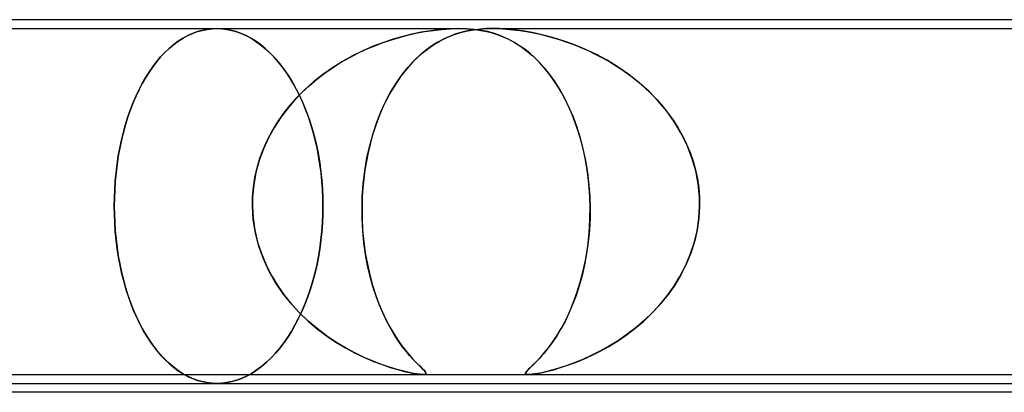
# Model space of a CAD drawing. Header units: millimetres. Extents: x -660 to 660, y -2 to 380.
# Tile 52 of 103: x -67 to -56, y 376 to 380. Entities that reach past the tile are written whole.
import ezdxf

# ---------------------------------------------------------------- set-up
doc = ezdxf.new("R2010")
doc.units = ezdxf.units.MM
doc.layers.add('HIDDEN', color=7, linetype='Continuous')
doc.layers.add('THICK', color=7, linetype='Continuous')

msp = doc.modelspace()

# ---------------------------------------------------------------- linework, layer by layer
at = {"layer": 'HIDDEN'}
for p, q in [((-73.971, 379.9), (-61.996, 379.9)), ((-64.885, 379.88), (-64.83, 379.891)), ((-64.83, 379.891), (-64.885, 379.88)), ((-64.83, 379.891), (-64.775, 379.898)), ((-64.775, 379.898), (-64.83, 379.891)), ((-64.775, 379.898), (-64.721, 379.9)), ((-64.721, 379.9), (-64.775, 379.898)), ((-64.721, 379.9), (-64.666, 379.898)), ((-64.667, 379.898), (-64.721, 379.9)), ((-64.612, 379.891), (-64.667, 379.898)), ((-64.666, 379.898), (-64.609, 379.891)), ((-64.557, 379.88), (-64.612, 379.891)), ((-64.609, 379.891), (-64.552, 379.879)), ((-62.285, 379.88), (-62.189, 379.891)), ((-62.098, 379.897), (-62.203, 379.889)), ((-62.189, 379.891), (-62.093, 379.898)), ((-61.996, 379.9), (-62.098, 379.897)), ((-62.093, 379.898), (-61.997, 379.9)), ((-61.997, 379.9), (-61.9, 379.897)), ((-61.904, 379.898), (-61.996, 379.9)), ((-61.821, 379.891), (-61.904, 379.898)), ((-61.9, 379.897), (-61.809, 379.889)), ((-61.821, 379.886), (-61.749, 379.894)), ((-61.744, 379.88), (-61.821, 379.891)), ((-61.749, 379.894), (-61.814, 379.887)), ((-61.749, 379.894), (-61.68, 379.899)), ((-61.681, 379.899), (-61.749, 379.894)), ((-61.611, 379.9), (-61.681, 379.899)), ((-61.68, 379.899), (-61.61, 379.9)), ((-61.538, 379.899), (-61.611, 379.9)), ((-61.611, 379.9), (-49.636, 379.9)), ((-61.61, 379.9), (-61.537, 379.899)), ((-61.61, 379.9), (-49.636, 379.9)), ((-61.461, 379.894), (-61.538, 379.899)), ((-61.537, 379.899), (-61.461, 379.894)), ((-61.461, 379.894), (-61.384, 379.887)), ((-61.374, 379.886), (-61.461, 379.894)), ((-65.155, 379.757), (-65.102, 379.791)), ((-65.102, 379.791), (-65.155, 379.757)), ((-65.102, 379.791), (-65.049, 379.82)), ((-65.049, 379.82), (-65.102, 379.791)), ((-65.049, 379.82), (-64.995, 379.845)), ((-64.995, 379.845), (-65.049, 379.82)), ((-64.995, 379.845), (-64.94, 379.865)), ((-64.94, 379.865), (-64.995, 379.845)), ((-64.94, 379.865), (-64.885, 379.88)), ((-64.885, 379.88), (-64.94, 379.865)), ((-64.502, 379.865), (-64.557, 379.88)), ((-64.552, 379.879), (-64.495, 379.863)), ((-64.446, 379.845), (-64.502, 379.865)), ((-64.495, 379.863), (-64.437, 379.841)), ((-64.391, 379.82), (-64.446, 379.845)), ((-64.437, 379.841), (-64.38, 379.815)), ((-64.336, 379.791), (-64.391, 379.82)), ((-64.38, 379.815), (-64.324, 379.784)), ((-64.282, 379.757), (-64.336, 379.791)), ((-64.324, 379.784), (-64.269, 379.748)), ((-62.733, 379.78), (-62.844, 379.743)), ((-62.753, 379.774), (-62.662, 379.801)), ((-62.626, 379.811), (-62.733, 379.78)), ((-62.662, 379.801), (-62.571, 379.825)), ((-62.522, 379.837), (-62.626, 379.811)), ((-62.571, 379.825), (-62.477, 379.847)), ((-62.417, 379.859), (-62.522, 379.837)), ((-62.477, 379.847), (-62.381, 379.865)), ((-62.31, 379.876), (-62.417, 379.859)), ((-62.381, 379.865), (-62.285, 379.88)), ((-62.203, 379.889), (-62.31, 379.876)), ((-62.203, 379.763), (-62.128, 379.8)), ((-62.136, 379.796), (-62.183, 379.774)), ((-62.089, 379.816), (-62.136, 379.796)), ((-62.128, 379.8), (-62.053, 379.83)), ((-62.039, 379.835), (-62.089, 379.816)), ((-62.053, 379.83), (-61.975, 379.854)), ((-61.986, 379.851), (-62.039, 379.835)), ((-61.931, 379.866), (-61.986, 379.851)), ((-61.975, 379.854), (-61.897, 379.873)), ((-61.874, 379.878), (-61.931, 379.866)), ((-61.897, 379.873), (-61.821, 379.886)), ((-61.814, 379.887), (-61.874, 379.878)), ((-61.809, 379.889), (-61.725, 379.876)), ((-61.672, 379.865), (-61.744, 379.88)), ((-61.725, 379.876), (-61.646, 379.859)), ((-61.604, 379.847), (-61.672, 379.865)), ((-61.646, 379.859), (-61.574, 379.837)), ((-61.541, 379.825), (-61.604, 379.847)), ((-61.574, 379.837), (-61.505, 379.811)), ((-61.481, 379.801), (-61.541, 379.825)), ((-61.505, 379.811), (-61.436, 379.78)), ((-61.424, 379.774), (-61.481, 379.801)), ((-61.436, 379.78), (-61.367, 379.743)), ((-61.384, 379.887), (-61.307, 379.878)), ((-61.277, 379.873), (-61.374, 379.886)), ((-61.307, 379.878), (-61.23, 379.866)), ((-61.168, 379.854), (-61.277, 379.873)), ((-61.23, 379.866), (-61.153, 379.851)), ((-61.055, 379.83), (-61.168, 379.854)), ((-61.153, 379.851), (-61.076, 379.835)), ((-61.076, 379.835), (-61, 379.816)), ((-60.938, 379.8), (-61.055, 379.83)), ((-61, 379.816), (-60.926, 379.796)), ((-60.82, 379.763), (-60.938, 379.8)), ((-60.926, 379.796), (-60.852, 379.774)), ((-65.306, 379.63), (-65.257, 379.676)), ((-65.257, 379.676), (-65.306, 379.63)), ((-65.257, 379.676), (-65.207, 379.719)), ((-65.207, 379.719), (-65.257, 379.676)), ((-65.207, 379.719), (-65.155, 379.757)), ((-65.155, 379.757), (-65.207, 379.719)), ((-64.229, 379.719), (-64.282, 379.757)), ((-64.269, 379.748), (-64.214, 379.707)), ((-64.177, 379.676), (-64.229, 379.719)), ((-64.214, 379.707), (-64.161, 379.662)), ((-64.126, 379.63), (-64.177, 379.676)), ((-62.958, 379.7), (-63.074, 379.649)), ((-63.037, 379.666), (-62.941, 379.707)), ((-62.844, 379.743), (-62.958, 379.7)), ((-62.941, 379.707), (-62.846, 379.743)), ((-62.846, 379.743), (-62.753, 379.774)), ((-62.422, 379.61), (-62.349, 379.669)), ((-62.324, 379.688), (-62.371, 379.652)), ((-62.349, 379.669), (-62.276, 379.72)), ((-62.277, 379.719), (-62.324, 379.688)), ((-62.23, 379.748), (-62.277, 379.719)), ((-62.276, 379.72), (-62.203, 379.763)), ((-62.183, 379.774), (-62.23, 379.748)), ((-61.367, 379.743), (-61.424, 379.774)), ((-61.309, 379.707), (-61.367, 379.743)), ((-61.367, 379.743), (-61.299, 379.7)), ((-61.252, 379.666), (-61.309, 379.707)), ((-61.299, 379.7), (-61.23, 379.649)), ((-60.852, 379.774), (-60.776, 379.748)), ((-60.699, 379.72), (-60.82, 379.763)), ((-60.776, 379.748), (-60.697, 379.719)), ((-60.575, 379.669), (-60.699, 379.72)), ((-60.697, 379.719), (-60.618, 379.688)), ((-60.618, 379.688), (-60.537, 379.652)), ((-60.45, 379.61), (-60.575, 379.669)), ((-65.399, 379.526), (-65.354, 379.58)), ((-65.354, 379.58), (-65.399, 379.526)), ((-65.354, 379.58), (-65.306, 379.63)), ((-65.306, 379.63), (-65.354, 379.58)), ((-64.161, 379.662), (-64.109, 379.613)), ((-64.077, 379.58), (-64.126, 379.63)), ((-64.109, 379.613), (-64.059, 379.56)), ((-64.03, 379.526), (-64.077, 379.58)), ((-64.059, 379.56), (-64.011, 379.503)), ((-63.326, 379.516), (-63.231, 379.57)), ((-63.191, 379.592), (-63.306, 379.528)), ((-63.231, 379.57), (-63.134, 379.621)), ((-63.074, 379.649), (-63.191, 379.592)), ((-63.134, 379.621), (-63.037, 379.666)), ((-62.465, 379.571), (-62.512, 379.524)), ((-62.494, 379.543), (-62.422, 379.61)), ((-62.419, 379.613), (-62.465, 379.571)), ((-62.371, 379.652), (-62.419, 379.613)), ((-61.195, 379.621), (-61.252, 379.666)), ((-61.23, 379.649), (-61.162, 379.592)), ((-61.139, 379.57), (-61.195, 379.621)), ((-61.162, 379.592), (-61.096, 379.528)), ((-61.085, 379.516), (-61.139, 379.57)), ((-60.537, 379.652), (-60.456, 379.613)), ((-60.456, 379.613), (-60.374, 379.571)), ((-60.324, 379.543), (-60.45, 379.61)), ((-60.374, 379.571), (-60.292, 379.524)), ((-65.484, 379.409), (-65.443, 379.469)), ((-65.443, 379.469), (-65.484, 379.409)), ((-65.443, 379.469), (-65.399, 379.526)), ((-65.399, 379.526), (-65.443, 379.469)), ((-63.984, 379.469), (-64.03, 379.526)), ((-64.011, 379.503), (-63.965, 379.443)), ((-63.941, 379.409), (-63.984, 379.469)), ((-63.419, 379.457), (-63.527, 379.381)), ((-63.51, 379.394), (-63.419, 379.457)), ((-63.306, 379.528), (-63.419, 379.457)), ((-63.419, 379.457), (-63.326, 379.516)), ((-62.633, 379.382), (-62.565, 379.466)), ((-62.558, 379.474), (-62.603, 379.42)), ((-62.565, 379.466), (-62.494, 379.543)), ((-62.512, 379.524), (-62.558, 379.474)), ((-61.096, 379.528), (-61.032, 379.458)), ((-61.032, 379.457), (-61.085, 379.516)), ((-61.032, 379.458), (-60.971, 379.381)), ((-60.981, 379.394), (-61.032, 379.457)), ((-60.199, 379.466), (-60.324, 379.543)), ((-60.292, 379.524), (-60.211, 379.474)), ((-60.211, 379.474), (-60.13, 379.42)), ((-60.077, 379.381), (-60.199, 379.466)), ((-65.561, 379.281), (-65.524, 379.346)), ((-65.524, 379.346), (-65.561, 379.281)), ((-65.524, 379.346), (-65.484, 379.409)), ((-65.484, 379.409), (-65.524, 379.346)), ((-63.965, 379.443), (-63.921, 379.38)), ((-63.9, 379.346), (-63.941, 379.409)), ((-63.921, 379.38), (-63.88, 379.314)), ((-63.861, 379.281), (-63.9, 379.346)), ((-63.527, 379.381), (-63.632, 379.298)), ((-63.597, 379.327), (-63.51, 379.394)), ((-62.698, 379.289), (-62.633, 379.382)), ((-62.647, 379.362), (-62.69, 379.301)), ((-62.603, 379.42), (-62.647, 379.362)), ((-60.931, 379.327), (-60.981, 379.394)), ((-60.971, 379.381), (-60.912, 379.298)), ((-60.13, 379.42), (-60.051, 379.362)), ((-59.961, 379.289), (-60.077, 379.381)), ((-60.051, 379.362), (-59.975, 379.301)), ((-65.597, 379.213), (-65.561, 379.281)), ((-65.561, 379.281), (-65.597, 379.213)), ((-63.88, 379.314), (-63.841, 379.246)), ((-63.823, 379.213), (-63.861, 379.281)), ((-63.841, 379.246), (-63.803, 379.173)), ((-63.762, 379.18), (-63.681, 379.256)), ((-63.632, 379.298), (-63.732, 379.209)), ((-63.681, 379.256), (-63.597, 379.327)), ((-62.731, 379.236), (-62.771, 379.168)), ((-62.759, 379.19), (-62.698, 379.289)), ((-62.69, 379.301), (-62.731, 379.236)), ((-60.884, 379.256), (-60.931, 379.327)), ((-60.912, 379.298), (-60.856, 379.209)), ((-60.839, 379.18), (-60.884, 379.256)), ((-59.975, 379.301), (-59.901, 379.236)), ((-59.851, 379.19), (-59.961, 379.289)), ((-59.901, 379.236), (-59.829, 379.168)), ((-65.664, 379.065), (-65.631, 379.141)), ((-65.631, 379.141), (-65.664, 379.065)), ((-65.631, 379.141), (-65.597, 379.213)), ((-65.597, 379.213), (-65.631, 379.141)), ((-63.827, 379.114), (-63.915, 379.012)), ((-63.838, 379.101), (-63.762, 379.18)), ((-63.732, 379.209), (-63.827, 379.114)), ((-63.787, 379.141), (-63.823, 379.213)), ((-63.803, 379.173), (-63.766, 379.096)), ((-63.752, 379.065), (-63.787, 379.141)), ((-62.816, 379.083), (-62.759, 379.19)), ((-62.771, 379.168), (-62.809, 379.097)), ((-60.856, 379.209), (-60.803, 379.114)), ((-60.796, 379.101), (-60.839, 379.18)), ((-60.803, 379.114), (-60.753, 379.012)), ((-59.748, 379.083), (-59.851, 379.19)), ((-59.829, 379.168), (-59.761, 379.097)), ((-65.694, 378.986), (-65.664, 379.065)), ((-65.664, 379.065), (-65.694, 378.986)), ((-63.915, 379.012), (-63.997, 378.904)), ((-63.979, 378.93), (-63.911, 379.017)), ((-63.911, 379.017), (-63.838, 379.101)), ((-63.766, 379.096), (-63.732, 379.016)), ((-63.72, 378.986), (-63.752, 379.065)), ((-63.732, 379.016), (-63.7, 378.932)), ((-62.845, 379.022), (-62.879, 378.944)), ((-62.869, 378.968), (-62.816, 379.083)), ((-62.809, 379.097), (-62.845, 379.022)), ((-60.756, 379.018), (-60.796, 379.101)), ((-60.718, 378.93), (-60.756, 379.018)), ((-60.753, 379.012), (-60.707, 378.904)), ((-59.761, 379.097), (-59.695, 379.022)), ((-59.652, 378.968), (-59.748, 379.083)), ((-59.695, 379.022), (-59.634, 378.944)), ((-65.749, 378.819), (-65.723, 378.904)), ((-65.723, 378.904), (-65.749, 378.819)), ((-65.723, 378.904), (-65.694, 378.986)), ((-65.694, 378.986), (-65.723, 378.904)), ((-63.997, 378.904), (-64.072, 378.79)), ((-64.042, 378.839), (-63.979, 378.93)), ((-63.689, 378.904), (-63.72, 378.986)), ((-63.7, 378.932), (-63.67, 378.846)), ((-63.661, 378.819), (-63.689, 378.904)), ((-62.917, 378.846), (-62.869, 378.968)), ((-62.879, 378.944), (-62.911, 378.862)), ((-60.682, 378.839), (-60.718, 378.93)), ((-60.707, 378.904), (-60.665, 378.79)), ((-59.565, 378.846), (-59.652, 378.968)), ((-59.634, 378.944), (-59.576, 378.862)), ((-65.774, 378.732), (-65.749, 378.819)), ((-65.749, 378.819), (-65.774, 378.732)), ((-64.072, 378.79), (-64.139, 378.67)), ((-64.099, 378.744), (-64.042, 378.839)), ((-63.67, 378.846), (-63.643, 378.757)), ((-63.636, 378.732), (-63.661, 378.819)), ((-62.96, 378.718), (-62.917, 378.846)), ((-62.911, 378.862), (-62.941, 378.777)), ((-60.65, 378.744), (-60.682, 378.839)), ((-60.665, 378.79), (-60.628, 378.67)), ((-59.576, 378.862), (-59.522, 378.777)), ((-59.488, 378.718), (-59.565, 378.846)), ((-65.795, 378.643), (-65.774, 378.732)), ((-65.774, 378.732), (-65.795, 378.643)), ((-64.139, 378.67), (-64.196, 378.544)), ((-64.151, 378.645), (-64.099, 378.744)), ((-63.643, 378.757), (-63.618, 378.665)), ((-63.612, 378.643), (-63.636, 378.732)), ((-62.997, 378.583), (-62.96, 378.718)), ((-62.969, 378.689), (-62.994, 378.597)), ((-62.941, 378.777), (-62.969, 378.689)), ((-60.621, 378.645), (-60.65, 378.744)), ((-60.628, 378.67), (-60.595, 378.544)), ((-59.522, 378.777), (-59.472, 378.689)), ((-59.422, 378.583), (-59.488, 378.718)), ((-59.472, 378.689), (-59.428, 378.597)), ((-65.815, 378.552), (-65.795, 378.643)), ((-65.795, 378.643), (-65.815, 378.552)), ((-64.197, 378.543), (-64.151, 378.645)), ((-63.618, 378.665), (-63.596, 378.572)), ((-63.592, 378.552), (-63.612, 378.643)), ((-63.596, 378.572), (-63.577, 378.477)), ((-63.029, 378.443), (-62.997, 378.583)), ((-62.994, 378.597), (-63.016, 378.503)), ((-60.594, 378.543), (-60.621, 378.645)), ((-59.428, 378.597), (-59.389, 378.503)), ((-59.367, 378.443), (-59.422, 378.583)), ((-65.845, 378.367), (-65.831, 378.46)), ((-65.831, 378.46), (-65.845, 378.367)), ((-65.831, 378.46), (-65.815, 378.552)), ((-65.815, 378.552), (-65.831, 378.46)), ((-64.196, 378.544), (-64.244, 378.413)), ((-64.236, 378.438), (-64.197, 378.543)), ((-63.574, 378.46), (-63.592, 378.552)), ((-63.577, 378.477), (-63.561, 378.381)), ((-63.559, 378.367), (-63.574, 378.46)), ((-63.016, 378.503), (-63.035, 378.407)), ((-60.595, 378.544), (-60.567, 378.413)), ((-60.572, 378.438), (-60.594, 378.543)), ((-59.389, 378.503), (-59.355, 378.407)), ((-65.857, 378.273), (-65.845, 378.367)), ((-65.845, 378.367), (-65.857, 378.273)), ((-64.244, 378.413), (-64.28, 378.278)), ((-64.267, 378.331), (-64.236, 378.438)), ((-63.561, 378.381), (-63.548, 378.285)), ((-63.547, 378.273), (-63.559, 378.367)), ((-63.053, 378.297), (-63.029, 378.443)), ((-63.035, 378.407), (-63.052, 378.307)), ((-60.553, 378.331), (-60.572, 378.438)), ((-60.567, 378.413), (-60.545, 378.278)), ((-59.325, 378.297), (-59.367, 378.443)), ((-59.355, 378.407), (-59.327, 378.307)), ((-65.866, 378.179), (-65.857, 378.273)), ((-65.857, 378.273), (-65.866, 378.179)), ((-64.28, 378.278), (-64.305, 378.14)), ((-64.292, 378.222), (-64.267, 378.331)), ((-63.548, 378.285), (-63.538, 378.188)), ((-63.537, 378.179), (-63.547, 378.273)), ((-63.071, 378.15), (-63.053, 378.297)), ((-63.052, 378.307), (-63.065, 378.206)), ((-60.537, 378.222), (-60.553, 378.331)), ((-60.545, 378.278), (-60.529, 378.14)), ((-59.327, 378.307), (-59.306, 378.206)), ((-59.297, 378.15), (-59.325, 378.297)), ((-65.872, 378.085), (-65.866, 378.179)), ((-65.866, 378.179), (-65.872, 378.085)), ((-64.305, 378.14), (-64.318, 378)), ((-64.309, 378.112), (-64.292, 378.222)), ((-63.538, 378.188), (-63.531, 378.091)), ((-63.531, 378.085), (-63.537, 378.179)), ((-63.082, 378), (-63.071, 378.15)), ((-63.065, 378.206), (-63.075, 378.103)), ((-60.526, 378.112), (-60.537, 378.222)), ((-60.529, 378.14), (-60.519, 378)), ((-59.306, 378.206), (-59.291, 378.103)), ((-59.283, 378), (-59.297, 378.15)), ((-65.875, 377.992), (-65.872, 378.085)), ((-65.872, 378.085), (-65.875, 377.992)), ((-64.318, 378), (-64.309, 378.112)), ((-63.531, 378.091), (-63.527, 377.995)), ((-63.527, 377.992), (-63.531, 378.085)), ((-63.075, 378.103), (-63.082, 378)), ((-60.519, 378), (-60.526, 378.112)), ((-59.291, 378.103), (-59.283, 378)), ((-65.877, 377.9), (-65.875, 377.992)), ((-65.875, 377.992), (-65.877, 377.9)), ((-65.875, 377.805), (-65.877, 377.9)), ((-65.877, 377.9), (-65.875, 377.808)), ((-64.319, 377.967), (-64.32, 377.95)), ((-64.32, 377.95), (-64.319, 377.967)), ((-64.32, 377.95), (-64.32, 377.933)), ((-64.32, 377.933), (-64.32, 377.95)), ((-64.32, 377.933), (-64.32, 377.917)), ((-64.32, 377.917), (-64.32, 377.933)), ((-64.32, 377.917), (-64.32, 377.9)), ((-64.32, 377.9), (-64.32, 377.917)), ((-64.32, 377.9), (-64.312, 377.762)), ((-64.31, 377.746), (-64.32, 377.9)), ((-64.318, 378), (-64.319, 377.983)), ((-64.319, 377.983), (-64.318, 378)), ((-64.319, 377.983), (-64.319, 377.967)), ((-64.319, 377.967), (-64.319, 377.983)), ((-63.527, 377.995), (-63.526, 377.9)), ((-63.526, 377.9), (-63.527, 377.992)), ((-63.526, 377.9), (-63.527, 377.805)), ((-63.527, 377.805), (-63.526, 377.9)), ((-63.085, 377.917), (-63.084, 377.933)), ((-63.084, 377.933), (-63.085, 377.917)), ((-63.085, 377.9), (-63.085, 377.917)), ((-63.085, 377.917), (-63.085, 377.9)), ((-63.084, 377.758), (-63.085, 377.9)), ((-63.085, 377.9), (-63.084, 377.764)), ((-63.084, 377.95), (-63.083, 377.967)), ((-63.083, 377.967), (-63.084, 377.95)), ((-63.084, 377.933), (-63.084, 377.95)), ((-63.084, 377.95), (-63.084, 377.933)), ((-63.083, 377.983), (-63.082, 378)), ((-63.082, 378), (-63.083, 377.983)), ((-63.083, 377.967), (-63.083, 377.983)), ((-63.083, 377.983), (-63.083, 377.967)), ((-60.518, 377.983), (-60.519, 378)), ((-60.519, 378), (-60.518, 377.983)), ((-60.517, 377.967), (-60.518, 377.983)), ((-60.518, 377.983), (-60.517, 377.967)), ((-60.517, 377.95), (-60.517, 377.967)), ((-60.517, 377.967), (-60.517, 377.95)), ((-60.516, 377.933), (-60.517, 377.95)), ((-60.517, 377.95), (-60.516, 377.933)), ((-60.517, 377.746), (-60.515, 377.9)), ((-60.516, 377.917), (-60.516, 377.933)), ((-60.516, 377.933), (-60.516, 377.917)), ((-60.515, 377.9), (-60.516, 377.917)), ((-60.516, 377.917), (-60.515, 377.9)), ((-60.515, 377.9), (-60.516, 377.762)), ((-59.281, 377.9), (-59.289, 377.764)), ((-59.289, 377.758), (-59.281, 377.9)), ((-59.283, 378), (-59.282, 377.983)), ((-59.282, 377.983), (-59.283, 378)), ((-59.282, 377.983), (-59.281, 377.967)), ((-59.281, 377.967), (-59.282, 377.983)), ((-59.281, 377.967), (-59.281, 377.95)), ((-59.281, 377.95), (-59.281, 377.967)), ((-59.281, 377.95), (-59.281, 377.933)), ((-59.281, 377.933), (-59.281, 377.95)), ((-59.281, 377.933), (-59.281, 377.917)), ((-59.281, 377.917), (-59.281, 377.933)), ((-59.281, 377.917), (-59.281, 377.9)), ((-59.281, 377.9), (-59.281, 377.917)), ((-65.875, 377.808), (-65.872, 377.715)), ((-65.871, 377.709), (-65.875, 377.805)), ((-63.527, 377.805), (-63.531, 377.709)), ((-63.531, 377.709), (-63.527, 377.805)), ((-65.872, 377.715), (-65.866, 377.621)), ((-65.865, 377.612), (-65.871, 377.709)), ((-64.312, 377.762), (-64.292, 377.626)), ((-64.285, 377.594), (-64.31, 377.746)), ((-63.531, 377.709), (-63.538, 377.612)), ((-63.538, 377.612), (-63.531, 377.709)), ((-63.084, 377.764), (-63.078, 377.628)), ((-63.077, 377.62), (-63.084, 377.758)), ((-60.526, 377.594), (-60.517, 377.746)), ((-60.516, 377.762), (-60.523, 377.626)), ((-59.31, 377.62), (-59.289, 377.758)), ((-59.289, 377.764), (-59.309, 377.628)), ((-65.866, 377.621), (-65.857, 377.527)), ((-65.856, 377.515), (-65.865, 377.612)), ((-64.292, 377.626), (-64.261, 377.493)), ((-64.247, 377.446), (-64.285, 377.594)), ((-63.538, 377.612), (-63.548, 377.515)), ((-63.548, 377.515), (-63.538, 377.612)), ((-63.078, 377.628), (-63.065, 377.496)), ((-63.064, 377.485), (-63.077, 377.62)), ((-60.542, 377.446), (-60.526, 377.594)), ((-60.523, 377.626), (-60.536, 377.493)), ((-59.343, 377.485), (-59.31, 377.62)), ((-59.309, 377.628), (-59.339, 377.496)), ((-65.857, 377.527), (-65.845, 377.433)), ((-65.843, 377.419), (-65.856, 377.515)), ((-64.261, 377.493), (-64.219, 377.363)), ((-63.548, 377.515), (-63.561, 377.419)), ((-63.561, 377.419), (-63.548, 377.515)), ((-63.065, 377.496), (-63.048, 377.368)), ((-63.045, 377.353), (-63.064, 377.485)), ((-60.536, 377.493), (-60.554, 377.363)), ((-59.386, 377.353), (-59.343, 377.485)), ((-59.339, 377.496), (-59.381, 377.368)), ((-65.845, 377.433), (-65.831, 377.34)), ((-65.828, 377.323), (-65.843, 377.419)), ((-65.831, 377.34), (-65.815, 377.248)), ((-64.196, 377.305), (-64.247, 377.446)), ((-64.219, 377.363), (-64.166, 377.236)), ((-63.561, 377.419), (-63.577, 377.323)), ((-63.577, 377.323), (-63.561, 377.419)), ((-63.048, 377.368), (-63.025, 377.243)), ((-63.022, 377.227), (-63.045, 377.353)), ((-60.554, 377.363), (-60.578, 377.236)), ((-60.564, 377.305), (-60.542, 377.446)), ((-59.44, 377.227), (-59.386, 377.353)), ((-59.381, 377.368), (-59.432, 377.243)), ((-65.811, 377.228), (-65.828, 377.323)), ((-65.815, 377.248), (-65.795, 377.157)), ((-65.79, 377.135), (-65.811, 377.228)), ((-64.134, 377.17), (-64.196, 377.305)), ((-64.166, 377.236), (-64.105, 377.116)), ((-63.596, 377.228), (-63.618, 377.135)), ((-63.618, 377.135), (-63.596, 377.228)), ((-63.577, 377.323), (-63.596, 377.228)), ((-63.596, 377.228), (-63.577, 377.323)), ((-63.025, 377.243), (-62.998, 377.123)), ((-62.994, 377.106), (-63.022, 377.227)), ((-60.578, 377.236), (-60.605, 377.116)), ((-60.592, 377.17), (-60.564, 377.305)), ((-59.502, 377.106), (-59.44, 377.227)), ((-59.432, 377.243), (-59.492, 377.123)), ((-65.795, 377.157), (-65.774, 377.068)), ((-65.767, 377.043), (-65.79, 377.135)), ((-64.062, 377.042), (-64.134, 377.17)), ((-64.105, 377.116), (-64.035, 377.001)), ((-63.618, 377.135), (-63.643, 377.043)), ((-63.643, 377.043), (-63.618, 377.135)), ((-62.998, 377.123), (-62.967, 377.009)), ((-60.605, 377.116), (-60.637, 377.001)), ((-60.625, 377.042), (-60.592, 377.17)), ((-59.492, 377.123), (-59.561, 377.009)), ((-65.774, 377.068), (-65.749, 376.981)), ((-65.741, 376.954), (-65.767, 377.043)), ((-63.981, 376.922), (-64.062, 377.042)), ((-63.643, 377.043), (-63.67, 376.954)), ((-63.67, 376.954), (-63.643, 377.043)), ((-62.962, 376.992), (-62.994, 377.106)), ((-62.967, 377.009), (-62.932, 376.901)), ((-60.663, 376.922), (-60.625, 377.042)), ((-59.561, 377.009), (-59.637, 376.901)), ((-59.572, 376.992), (-59.502, 377.106)), ((-65.749, 376.981), (-65.723, 376.896)), ((-65.713, 376.868), (-65.741, 376.954)), ((-65.723, 376.896), (-65.694, 376.814)), ((-64.035, 377.001), (-63.958, 376.891)), ((-63.892, 376.809), (-63.981, 376.922)), ((-63.67, 376.954), (-63.7, 376.868)), ((-63.7, 376.868), (-63.67, 376.954)), ((-62.927, 376.884), (-62.962, 376.992)), ((-62.932, 376.901), (-62.895, 376.798)), ((-60.704, 376.809), (-60.663, 376.922)), ((-60.637, 377.001), (-60.673, 376.891)), ((-59.637, 376.901), (-59.72, 376.798)), ((-59.65, 376.884), (-59.572, 376.992)), ((-65.683, 376.784), (-65.713, 376.868)), ((-65.694, 376.814), (-65.664, 376.735)), ((-65.651, 376.704), (-65.683, 376.784)), ((-63.958, 376.891), (-63.874, 376.788)), ((-63.796, 376.703), (-63.892, 376.809)), ((-63.874, 376.788), (-63.784, 376.691)), ((-63.732, 376.784), (-63.766, 376.704)), ((-63.766, 376.704), (-63.732, 376.784)), ((-63.7, 376.868), (-63.732, 376.784)), ((-63.732, 376.784), (-63.7, 376.868)), ((-62.888, 376.782), (-62.927, 376.884)), ((-62.895, 376.798), (-62.854, 376.702)), ((-60.712, 376.788), (-60.754, 376.691)), ((-60.748, 376.703), (-60.704, 376.809)), ((-60.673, 376.891), (-60.712, 376.788)), ((-59.72, 376.798), (-59.808, 376.702)), ((-59.734, 376.782), (-59.65, 376.884)), ((-65.664, 376.735), (-65.631, 376.659)), ((-65.616, 376.627), (-65.651, 376.704)), ((-63.766, 376.704), (-63.803, 376.627)), ((-63.803, 376.627), (-63.766, 376.704)), ((-63.696, 376.607), (-63.796, 376.703)), ((-63.784, 376.691), (-63.689, 376.6)), ((-62.848, 376.687), (-62.888, 376.782)), ((-62.854, 376.702), (-62.812, 376.612)), ((-62.805, 376.6), (-62.848, 376.687)), ((-60.754, 376.691), (-60.797, 376.6)), ((-60.794, 376.607), (-60.748, 376.703)), ((-59.915, 376.6), (-59.822, 376.687)), ((-59.808, 376.702), (-59.901, 376.612)), ((-59.822, 376.687), (-59.734, 376.782)), ((-65.631, 376.659), (-65.597, 376.587)), ((-65.58, 376.555), (-65.616, 376.627)), ((-65.597, 376.587), (-65.561, 376.519)), ((-63.803, 376.627), (-63.841, 376.555)), ((-63.841, 376.555), (-63.803, 376.627)), ((-63.592, 376.518), (-63.696, 376.607)), ((-63.689, 376.6), (-63.589, 376.516)), ((-62.812, 376.612), (-62.768, 376.53)), ((-62.762, 376.519), (-62.805, 376.6)), ((-60.797, 376.6), (-60.843, 376.516)), ((-60.842, 376.518), (-60.794, 376.607)), ((-60.011, 376.519), (-59.915, 376.6)), ((-59.901, 376.612), (-59.997, 376.53)), ((-65.543, 376.486), (-65.58, 376.555)), ((-65.561, 376.519), (-65.524, 376.454)), ((-65.503, 376.42), (-65.543, 376.486)), ((-65.524, 376.454), (-65.484, 376.391)), ((-63.88, 376.486), (-63.921, 376.42)), ((-63.921, 376.42), (-63.88, 376.486)), ((-63.841, 376.555), (-63.88, 376.486)), ((-63.88, 376.486), (-63.841, 376.555)), ((-63.486, 376.438), (-63.592, 376.518)), ((-63.589, 376.516), (-63.486, 376.438)), ((-62.768, 376.53), (-62.724, 376.454)), ((-62.718, 376.445), (-62.762, 376.519)), ((-62.724, 376.454), (-62.679, 376.385)), ((-60.89, 376.438), (-60.842, 376.518)), ((-60.843, 376.516), (-60.89, 376.438)), ((-60.096, 376.454), (-60.196, 376.385)), ((-60.108, 376.445), (-60.011, 376.519)), ((-59.997, 376.53), (-60.096, 376.454)), ((-65.461, 376.357), (-65.503, 376.42)), ((-65.484, 376.391), (-65.443, 376.331)), ((-65.417, 376.297), (-65.461, 376.357)), ((-63.965, 376.357), (-64.011, 376.297)), ((-64.011, 376.297), (-63.965, 376.357)), ((-63.921, 376.42), (-63.965, 376.357)), ((-63.965, 376.357), (-63.921, 376.42)), ((-63.486, 376.438), (-63.379, 376.366)), ((-63.379, 376.366), (-63.486, 376.438)), ((-63.379, 376.366), (-63.271, 376.301)), ((-63.272, 376.302), (-63.379, 376.366)), ((-62.674, 376.378), (-62.718, 376.445)), ((-62.679, 376.385), (-62.635, 376.323)), ((-62.631, 376.318), (-62.674, 376.378)), ((-60.938, 376.366), (-60.986, 376.301)), ((-60.985, 376.302), (-60.938, 376.366)), ((-60.938, 376.366), (-60.89, 376.438)), ((-60.89, 376.438), (-60.938, 376.366)), ((-60.305, 376.318), (-60.206, 376.378)), ((-60.196, 376.385), (-60.296, 376.323)), ((-60.206, 376.378), (-60.108, 376.445)), ((-65.443, 376.331), (-65.399, 376.274)), ((-65.371, 376.24), (-65.417, 376.297)), ((-65.399, 376.274), (-65.354, 376.22)), ((-65.323, 376.187), (-65.371, 376.24)), ((-64.059, 376.24), (-64.109, 376.187)), ((-64.109, 376.187), (-64.059, 376.24)), ((-64.011, 376.297), (-64.059, 376.24)), ((-64.059, 376.24), (-64.011, 376.297)), ((-63.166, 376.245), (-63.272, 376.302)), ((-63.271, 376.301), (-63.163, 376.243)), ((-63.062, 376.194), (-63.166, 376.245)), ((-63.163, 376.243), (-63.057, 376.192)), ((-62.635, 376.323), (-62.592, 376.267)), ((-62.589, 376.264), (-62.631, 376.318)), ((-62.592, 376.267), (-62.55, 376.217)), ((-62.549, 376.216), (-62.589, 376.264)), ((-61.033, 376.243), (-61.077, 376.192)), ((-61.075, 376.194), (-61.031, 376.245)), ((-60.986, 376.301), (-61.033, 376.243)), ((-61.031, 376.245), (-60.985, 376.302)), ((-60.498, 376.216), (-60.402, 376.264)), ((-60.396, 376.267), (-60.495, 376.217)), ((-60.402, 376.264), (-60.305, 376.318)), ((-60.296, 376.323), (-60.396, 376.267)), ((-65.354, 376.22), (-65.306, 376.17)), ((-65.273, 376.138), (-65.323, 376.187)), ((-65.306, 376.17), (-65.257, 376.124)), ((-65.221, 376.093), (-65.273, 376.138)), ((-65.257, 376.124), (-65.207, 376.081)), ((-64.161, 376.138), (-64.214, 376.093)), ((-64.214, 376.093), (-64.161, 376.138)), ((-64.109, 376.187), (-64.161, 376.138)), ((-64.161, 376.138), (-64.109, 376.187)), ((-62.961, 376.151), (-63.062, 376.194)), ((-63.057, 376.192), (-62.955, 376.149)), ((-62.864, 376.114), (-62.961, 376.151)), ((-62.955, 376.149), (-62.857, 376.112)), ((-62.55, 376.217), (-62.511, 376.173)), ((-62.511, 376.173), (-62.549, 376.216)), ((-62.475, 376.136), (-62.511, 376.173)), ((-62.511, 376.173), (-62.474, 376.135)), ((-62.444, 376.105), (-62.475, 376.136)), ((-62.474, 376.135), (-62.441, 376.102)), ((-61.118, 376.149), (-61.155, 376.112)), ((-61.152, 376.114), (-61.116, 376.151)), ((-61.077, 376.192), (-61.118, 376.149)), ((-61.116, 376.151), (-61.075, 376.194)), ((-60.685, 376.135), (-60.774, 376.102)), ((-60.768, 376.105), (-60.681, 376.136)), ((-60.591, 376.173), (-60.685, 376.135)), ((-60.681, 376.136), (-60.591, 376.173)), ((-60.495, 376.217), (-60.591, 376.173)), ((-60.591, 376.173), (-60.498, 376.216)), ((-65.168, 376.052), (-65.221, 376.093)), ((-65.207, 376.081), (-65.155, 376.043)), ((-65.114, 376.016), (-65.168, 376.052)), ((-65.155, 376.043), (-65.102, 376.009)), ((-65.059, 375.985), (-65.114, 376.016)), ((-65.102, 376.009), (-65.049, 375.98)), ((-64.324, 376.016), (-64.38, 375.985)), ((-64.38, 375.985), (-64.324, 376.016)), ((-64.269, 376.052), (-64.324, 376.016)), ((-64.324, 376.016), (-64.269, 376.052)), ((-64.214, 376.093), (-64.269, 376.052)), ((-64.269, 376.052), (-64.214, 376.093)), ((-62.774, 376.083), (-62.864, 376.114)), ((-62.857, 376.112), (-62.767, 376.081)), ((-62.69, 376.058), (-62.774, 376.083)), ((-62.767, 376.081), (-62.683, 376.056)), ((-62.614, 376.037), (-62.69, 376.058)), ((-62.683, 376.056), (-62.61, 376.036)), ((-62.552, 376.023), (-62.614, 376.037)), ((-62.61, 376.036), (-62.551, 376.022)), ((-62.504, 376.013), (-62.552, 376.023)), ((-62.551, 376.022), (-62.504, 376.013)), ((-62.504, 376.013), (-62.468, 376.007)), ((-62.467, 376.007), (-62.504, 376.013)), ((-62.468, 376.007), (-62.439, 376.003)), ((-62.439, 376.003), (-62.467, 376.007)), ((-62.416, 376.078), (-62.444, 376.105)), ((-62.441, 376.102), (-62.413, 376.075)), ((-62.393, 376.055), (-62.416, 376.078)), ((-62.413, 376.075), (-62.39, 376.052)), ((-62.376, 376.037), (-62.393, 376.055)), ((-62.39, 376.052), (-62.374, 376.034)), ((-62.366, 376.023), (-62.376, 376.037)), ((-62.374, 376.034), (-62.366, 376.021)), ((-62.372, 376.003), (-62.365, 376.007)), ((-62.366, 376.007), (-62.372, 376.003)), ((-62.363, 376.013), (-62.366, 376.023)), ((-62.366, 376.021), (-62.363, 376.012)), ((-62.363, 376.012), (-62.366, 376.007)), ((-62.365, 376.007), (-62.363, 376.013)), ((-61.243, 376.013), (-61.24, 376.023)), ((-61.24, 376.022), (-61.243, 376.013)), ((-61.241, 376.007), (-61.243, 376.013)), ((-61.243, 376.013), (-61.241, 376.007)), ((-61.234, 376.003), (-61.241, 376.007)), ((-61.241, 376.007), (-61.234, 376.003)), ((-61.24, 376.023), (-61.229, 376.037)), ((-61.23, 376.036), (-61.24, 376.022)), ((-61.212, 376.056), (-61.23, 376.036)), ((-61.229, 376.037), (-61.21, 376.057)), ((-61.187, 376.081), (-61.212, 376.056)), ((-61.21, 376.057), (-61.184, 376.083)), ((-61.155, 376.112), (-61.187, 376.081)), ((-61.184, 376.083), (-61.152, 376.114)), ((-61.14, 376.007), (-61.168, 376.003)), ((-61.166, 376.003), (-61.137, 376.007)), ((-61.105, 376.012), (-61.14, 376.007)), ((-61.137, 376.007), (-61.099, 376.013)), ((-61.06, 376.021), (-61.105, 376.012)), ((-61.099, 376.013), (-61.052, 376.023)), ((-61.003, 376.034), (-61.06, 376.021)), ((-61.052, 376.023), (-60.993, 376.037)), ((-60.935, 376.052), (-61.003, 376.034)), ((-60.993, 376.037), (-60.925, 376.055)), ((-60.857, 376.075), (-60.935, 376.052)), ((-60.925, 376.055), (-60.849, 376.078)), ((-60.774, 376.102), (-60.857, 376.075)), ((-60.849, 376.078), (-60.768, 376.105)), ((-65.003, 375.959), (-65.059, 375.985)), ((-65.049, 375.98), (-64.995, 375.955)), ((-64.947, 375.937), (-65.003, 375.959)), ((-64.995, 375.955), (-64.94, 375.935)), ((-64.89, 375.921), (-64.947, 375.937)), ((-64.94, 375.935), (-64.885, 375.92)), ((-64.833, 375.909), (-64.89, 375.921)), ((-64.885, 375.92), (-64.83, 375.909)), ((-64.777, 375.902), (-64.833, 375.909)), ((-64.83, 375.909), (-64.775, 375.902)), ((-64.721, 375.9), (-64.777, 375.902)), ((-64.775, 375.902), (-64.721, 375.9)), ((-64.666, 375.902), (-64.721, 375.9)), ((-64.721, 375.9), (-64.666, 375.902)), ((-64.609, 375.909), (-64.666, 375.902)), ((-64.666, 375.902), (-64.609, 375.909)), ((-64.552, 375.921), (-64.609, 375.909)), ((-64.609, 375.909), (-64.552, 375.921)), ((-64.495, 375.937), (-64.552, 375.921)), ((-64.552, 375.921), (-64.495, 375.937)), ((-64.437, 375.959), (-64.495, 375.937)), ((-64.495, 375.937), (-64.437, 375.959)), ((-64.38, 375.985), (-64.437, 375.959)), ((-64.437, 375.959), (-64.38, 375.985)), ((-62.439, 376.003), (-62.416, 376.001)), ((-62.416, 376.001), (-62.439, 376.003)), ((-62.416, 376.001), (-62.397, 376)), ((-62.397, 376), (-62.416, 376.001)), ((-62.397, 376), (-62.382, 376.001)), ((-62.383, 376.001), (-62.397, 376)), ((-62.372, 376.003), (-62.383, 376.001)), ((-62.382, 376.001), (-62.372, 376.003)), ((-61.224, 376.001), (-61.234, 376.003)), ((-61.234, 376.003), (-61.224, 376.001)), ((-61.209, 376), (-61.224, 376.001)), ((-61.224, 376.001), (-61.209, 376)), ((-61.191, 376.001), (-61.209, 376)), ((-61.209, 376), (-61.19, 376.001)), ((-61.168, 376.003), (-61.191, 376.001)), ((-61.19, 376.001), (-61.166, 376.003))]:
    msp.add_line(p, q, dxfattribs=at)
at = {"layer": 'THICK'}
for p, q in [((398, 380), (-398, 380)), ((-121.085, 376), (121.085, 376)), ((-120.975, 375.9), (-24.721, 375.9)), ((80, 375.8), (-80, 375.8))]:
    msp.add_line(p, q, dxfattribs=at)

doc.saveas('drawing.dxf')
